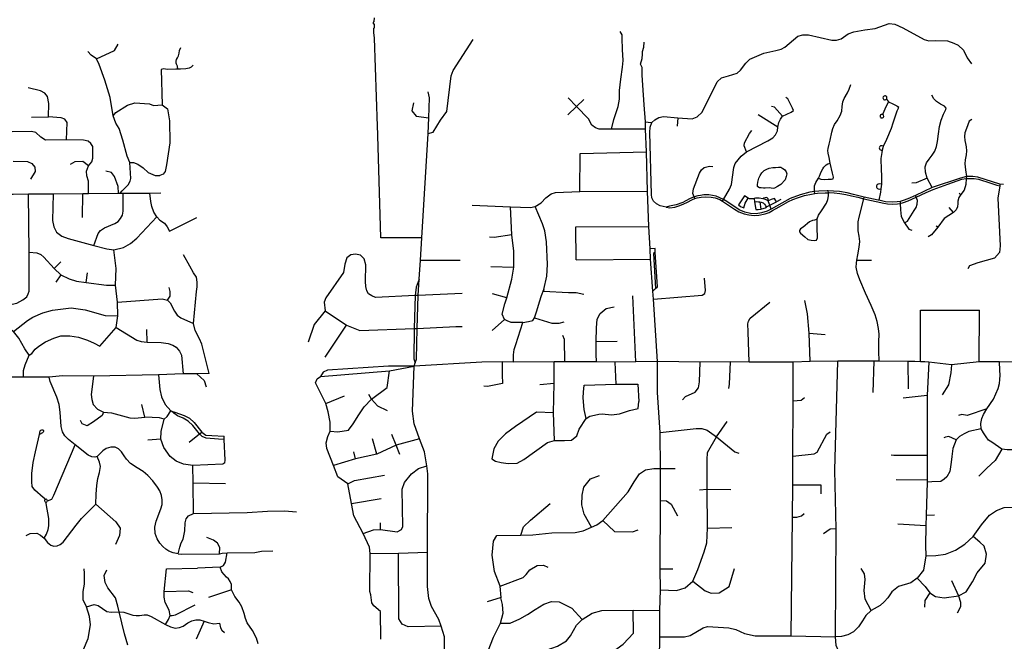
# Model space of a CAD drawing. Header units: millimetres. Extents: x 35 to 72953, y -43 to 70184.
# Tile 188 of 204: x 47997 to 52391, y 37622 to 40396. Entities that reach past the tile are written whole.
import ezdxf

# ---------------------------------------------------------------- set-up
doc = ezdxf.new("R2010")
doc.units = ezdxf.units.MM
for name, color, linetype in [('roads_2', 2, 'Continuous'), ('roads_3', 3, 'Continuous'), ('water', 7, 'Continuous')]:
    doc.layers.add(name, color=color, linetype=linetype)

msp = doc.modelspace()

# ---------------------------------------------------------------- linework, layer by layer
at = {"layer": 'roads_2'}
for points in [[(49893.07, 37573.88), (49892.21, 37642.57), (49877.89, 37689.1), (49867.58, 37718.89), (49835.59, 37776.94), (49823.75, 37813.11), (49817.77, 37867.06), (49816.8, 38020.19), (49818.6, 38369.31), (49814.74, 38404.64), (49803.7, 38466.85), (49780.91, 38525.23), (49757.24, 38592.08), (49749.94, 38649.64), (49757.22, 38849.91), (49762.5, 38865.2)], [(52455.63, 38867.53), (52369.22, 38869.2), (52279.19, 38868.37), (52155.83, 38855.49), (52054.39, 38866.92), (52035.93, 38868.86), (52016.7, 38869.78), (51991.45, 38870.4), (51960.18, 38870.34), (51832.16, 38872.74), (51808.54, 38871.96), (51648.32, 38871.63), (51524.86, 38869.81), (51449.18, 38868.1), (51252.56, 38866.97), (51168.71, 38868.34), (51034.04, 38867.65), (50843.88, 38870.03), (50747, 38869.48), (50653.77, 38868.3), (50571.13, 38868.78), (50430.5, 38868.57), (50381.63, 38869.57), (50201.32, 38867.64), (50149.83, 38868.65), (50059.25, 38867.87), (49757.22, 38849.91)]]:
    msp.add_lwpolyline(points, dxfattribs=at)
at = {"layer": 'roads_3'}
for points in [[(49580.68, 40313.53), (49577.66, 40338.26), (49576.86, 40357.34), (49579.89, 40359.86), (49580.37, 40374.43), (49575.03, 40381.03), (49578.83, 40388), (49580.31, 40403.59)], [(50789.8, 39940.58), (50802, 39938.87), (50818.09, 39936.61), (50831.32, 39948.54), (50848.63, 39958.81), (50870.28, 39964.1), (50933.53, 39957.82), (50998.43, 39953.19), (51020.91, 39961.61), (51042.2, 39983.36), (51109.61, 40118.72), (51129.16, 40135.84), (51160.2, 40144.75), (51198.71, 40157.22), (51214.37, 40170.07), (51236.97, 40201.9), (51255.52, 40219.51), (51317.86, 40246.75), (51371.77, 40257.83), (51395.55, 40263.49), (51412.1, 40272.54), (51470.02, 40322.77), (51492.38, 40328.19), (51516.79, 40327.84), (51621.64, 40303.78), (51641.61, 40303.82), (51663.23, 40310.52), (51693.77, 40332.64), (51719.17, 40341.12), (51768.34, 40351.2), (51815.16, 40356.99), (51877.26, 40378.56), (51902.92, 40375.95), (51937.37, 40359.71), (52033.3, 40307.06), (52053.49, 40302.01), (52083.01, 40302.9), (52136.84, 40301.67), (52165.17, 40291.51), (52185.59, 40281.52), (52208.91, 40259.49), (52225.27, 40225.77), (52244.17, 40198.42)], [(50638.06, 39906.79), (50647.96, 39951.03), (50667.14, 40007.92), (50673.85, 40041.35), (50673.42, 40079.37), (50679.03, 40130.19), (50686.43, 40184.22), (50689.58, 40213.71), (50687.7, 40263.1), (50686.18, 40313.56), (50686.15, 40327.78), (50677.19, 40342.68)], [(49595.88, 39878.31), (49595.57, 39882.78), (49594.53, 39920.44), (49580.68, 40313.53)], [(49819.81, 39887.2), (49841.9, 39893.88), (49874.54, 39947.34), (49903.78, 39986.09), (49922.65, 40145.15), (49932.33, 40169.64), (50020.95, 40306.89)], [(50843.88, 38870.03), (50824.84, 39149.08), (50822.42, 39184.47), (50812.72, 39326.64), (50810.47, 39373.27), (50804.98, 39473.4), (50798.94, 39630.73), (50793.66, 39805.43), (50789.31, 39907.29), (50789.8, 39940.58), (50784.43, 40015.32), (50777.58, 40103.59), (50774.35, 40147.72), (50774.64, 40182.44), (50768.18, 40197.96), (50775.59, 40222.07), (50776.31, 40241.79), (50777, 40254.48), (50782.68, 40273.08), (50784.22, 40295.1)], [(48414.54, 39966.24), (48401.32, 40048.57), (48377.17, 40125.5), (48351.65, 40195.43), (48340.63, 40220.37), (48316.23, 40237.13), (48301.17, 40253.24)], [(48340.63, 40220.37), (48420.26, 40258.57), (48436.16, 40287.07)], [(48703.75, 40175.58), (48701.96, 40188.15), (48696.9, 40197.18), (48695.12, 40202.21), (48695.62, 40210), (48697.12, 40217.79), (48700.89, 40225.84), (48705.67, 40233.89), (48708.43, 40245.7), (48710.42, 40257.78), (48716.21, 40271.35)], [(48770.89, 40193.05), (48763.08, 40183.73), (48752.98, 40178.69), (48739.1, 40176.91), (48715.12, 40175.61), (48703.75, 40175.58), (48694.46, 40175.57), (48656.09, 40173.59), (48640.74, 40175.87), (48628.71, 40173.22)], [(48628.71, 40173.22), (48633.5, 40016.07)], [(48126.43, 39962.9), (48128.07, 40022.42), (48121.1, 40052.83), (48110.1, 40067.79), (48090.31, 40077.59), (48035.59, 40091.76)], [(49791.11, 39422.91), (49819.81, 39887.2), (49822.33, 39957.89), (49825.34, 40047.31), (49819.59, 40073.29)], [(51627.12, 39685.83), (51628.17, 39693.5), (51623.56, 39711.26), (51613.58, 39756.26), (51609.02, 39780.92), (51605.03, 39800.09), (51604.05, 39812.66), (51604.57, 39821), (51608.64, 39840.36), (51613.17, 39858.83), (51621.83, 39894.41), (51626.1, 39910.57), (51633.65, 39928.42), (51645.73, 39944.79), (51658.81, 39968.42), (51665.33, 39988.29), (51667.82, 40008.9), (51670.81, 40028.76), (51676.33, 40043.85), (51691.68, 40068.75), (51698.21, 40086.36), (51705.49, 40106.97)], [(48414.54, 39966.24), (48426.7, 39981.74), (48477.84, 40014.72), (48511.43, 40024.35), (48576.92, 40019.91), (48594.32, 40013.52), (48633.5, 40016.07), (48656.66, 39998.4), (48666.23, 39944.85), (48666.92, 39845.64), (48652.36, 39748.09), (48645.93, 39717.7), (48637.62, 39706.38), (48623.28, 39699.85)], [(49753.87, 40024.76), (49747.5, 39989.6), (49767.22, 39965.21), (49822.33, 39957.89)], [(50514.23, 40039.25), (50481.71, 40008.13), (50443.9, 39970.51)], [(50789.31, 39907.29), (50638.06, 39906.79), (50583.62, 39906.62), (50567.07, 39913.33), (50550.05, 39925.81), (50534.77, 39953.04), (50481.71, 40008.13), (50444.72, 40046.48)], [(51449.51, 39990.23), (51446.3, 40000.91), (51425.46, 40042.11), (51415.35, 40049.15)], [(51864.83, 40040.9), (51873.55, 40029.06), (51894.03, 40019.94), (51911.28, 40011.48), (51916.46, 40008.78), (51918.27, 40007.1), (51918.25, 40004.88), (51917.89, 40002.33), (51916.7, 39999.14), (51913.78, 39993.76), (51911.78, 39987.92), (51893.24, 39934.65), (51885.78, 39910.15), (51865.42, 39860.87), (51855.87, 39842.03), (51850.85, 39831.51), (51848.44, 39823.67), (51845.38, 39813.22), (51843.78, 39802.83), (51840.47, 39775.75), (51841.35, 39725.74), (51842.7, 39699.96), (51842.76, 39668.77), (51842.25, 39662.03), (51840.26, 39641.18), (51838.45, 39626.23), (51831.53, 39589.85)], [(51873.55, 40029.06), (51863.56, 40009.73), (51847.15, 39973.26)], [(51864.83, 40040.9), (51866.72, 40043.9), (51867.22, 40048.39), (51866.08, 40051.61), (51863.95, 40054.07), (51862.13, 40055.19), (51860.57, 40055.77), (51857.33, 40056), (51854.35, 40055.14), (51852.2, 40053.69), (51850.77, 40052.01), (51849.31, 40047.75), (51849.85, 40043.94), (51851.07, 40041.71), (51852.49, 40040.22), (51856.09, 40038.38), (51859.37, 40038.17), (51862.22, 40039), (51864.83, 40040.9)], [(52068.84, 39646.58), (52046.37, 39689.18), (52038.72, 39716.1), (52038.18, 39739.23), (52044.13, 39757.65), (52054.79, 39774.1), (52069.05, 39790.72), (52080.6, 39808.94), (52088.97, 39829.25), (52093.13, 39851.48), (52096.61, 39886.27), (52101.08, 39919.14), (52108.46, 39947.48), (52119.09, 39974.56), (52130.04, 39994.55), (52131.06, 40001.43), (52123.22, 40009.68), (52106.37, 40018.33), (52088.55, 40030.21), (52075.91, 40043.07), (52067.83, 40058.54)], [(51134.07, 39585.82), (51138.36, 39593.28), (51164.92, 39639.48), (51173.19, 39660.67), (51183.86, 39736.38), (51190.14, 39754.61), (51216.14, 39786.64), (51241.03, 39805.67), (51336.07, 39855.33), (51357.23, 39867.9), (51370.07, 39881.33), (51378.07, 39899.28), (51380.33, 39916.37), (51385.19, 39937.53), (51391.61, 39951.59), (51401.41, 39964.96), (51440.49, 39982.51), (51449.51, 39990.23)], [(51401.41, 39964.96), (51365.08, 40004.68), (51351.89, 40008.44)], [(48050.06, 39960.26), (48126.43, 39962.9)], [(48205.77, 39859.12), (48209.2, 39936.98), (48199.07, 39951.64), (48183.03, 39958.55), (48126.43, 39962.9)], [(48445.95, 39621.18), (48454.01, 39632.32), (48481.69, 39658.86), (48490.32, 39674.75), (48493.76, 39686.63), (48488.61, 39758.82), (48476.52, 39786.57), (48458.22, 39857.91), (48441.21, 39910.89), (48426.53, 39934.49), (48414.54, 39966.24)], [(50882.1, 39559.93), (50855.81, 39564.52), (50838.51, 39573.99), (50826.19, 39586.58), (50818.65, 39600.73), (50816.36, 39616.42), (50809.01, 39892.88), (50809.88, 39915.55), (50818.09, 39936.61)], [(50933.53, 39957.82), (50931.12, 39919.99)], [(51380.33, 39916.37), (51291.88, 39970.69)], [(51847.15, 39973.26), (51841.42, 39972.94), (51838.4, 39970.73), (51836.48, 39966.51), (51836.96, 39962.39), (51838.32, 39960.08), (51839.98, 39958.55), (51844.49, 39957.09), (51847.84, 39957.69), (51850.21, 39959.16), (51851.92, 39961.25), (51852.93, 39964.16), (51851.75, 39969.75), (51849.55, 39972.07), (51847.15, 39973.26)], [(52246.49, 39950.05), (52234.58, 39942.98), (52221.82, 39910.84), (52215.23, 39890.88), (52213.71, 39875.11), (52214.11, 39857.23), (52216.96, 39842.9), (52219.94, 39828.41), (52222.36, 39811.02), (52220.7, 39792.39), (52216.59, 39769.75), (52214.86, 39753.05), (52217.17, 39725.58), (52221.58, 39696.14), (52221.1, 39687.36), (52219.67, 39660.71), (52212.37, 39635.66), (52196.11, 39616.33), (52188.33, 39602.51), (52183.78, 39586.08), (52183.32, 39575), (52182.5, 39560.4), (52175.3, 39547.58), (52164.02, 39535.07), (52122.34, 39508.34), (52094.64, 39469.93), (52065.93, 39435.02), (52050.64, 39426.13)], [(48205.77, 39859.12), (48112.29, 39857.58), (48091.27, 39870.92), (48068.91, 39891.71), (48049.91, 39896.88), (47964.01, 39895.18)], [(51241.03, 39805.67), (51229.31, 39833.55), (51231.04, 39846.28), (51253.65, 39887.24), (51264.29, 39900.87)], [(48304.13, 39620.52), (48303.99, 39675.06), (48297.71, 39698.93), (48295.51, 39719.57), (48305.1, 39744.12), (48319.35, 39761.94), (48323.25, 39778.15), (48323.16, 39829.97), (48315.36, 39843.23), (48303.5, 39853.04), (48282.13, 39858.38), (48205.77, 39859.12)], [(49791.11, 39422.91), (49608.69, 39422.82), (49595.88, 39878.31)], [(50496.23, 39629.64), (50497.87, 39799.08), (50793.66, 39805.43)], [(51850.85, 39831.51), (51845.65, 39832.93), (51841.29, 39833.22), (51838.33, 39832.24), (51834.95, 39829.29), (51833.65, 39826.74), (51833.15, 39823.34), (51833.95, 39819.85), (51836.1, 39816.76), (51841.78, 39814.1), (51845.38, 39813.22)], [(47967.71, 39764.69), (48032.36, 39763.31), (48052.07, 39754.65), (48064.25, 39737.96), (48065.82, 39717.95), (48046.2, 39684.72)], [(48305.1, 39744.12), (48278.46, 39762.52), (48243.56, 39761.44), (48222.58, 39750.19)], [(48438.41, 39621.12), (48436.77, 39651.09), (48420.84, 39696.05), (48406.78, 39713.14), (48382.21, 39720.1)], [(48488.61, 39758.82), (48505.74, 39759.17), (48524.17, 39751.16), (48547.94, 39735.12), (48570.95, 39713.3), (48601.27, 39700.54), (48623.28, 39699.85)], [(51009.35, 39597.3), (51006.44, 39604.83), (51000.98, 39620.84), (51003.26, 39641.01), (51030.62, 39710.94), (51039.19, 39726.18), (51052.05, 39736.82), (51075.69, 39742.46), (51089.55, 39740.42)], [(51544.74, 39619.77), (51543.72, 39629.11), (51543.21, 39644.14), (51544.39, 39655.12), (51550.18, 39669.21), (51561.15, 39687.88), (51565.92, 39697.76), (51570.75, 39708.81), (51575.61, 39719.23), (51581.58, 39730.21), (51586.21, 39738.21), (51589.34, 39742.88), (51595.42, 39748.19), (51603.63, 39753.09), (51613.58, 39756.26)], [(52387.29, 39660), (52371.4, 39661.88), (52272.88, 39693.69), (52250.36, 39696.55), (52221.58, 39696.14), (52195.03, 39689.13), (52068.84, 39646.58), (51994.8, 39611.8), (51960.15, 39596.55), (51939.59, 39588.61), (51926.52, 39584.92), (51912.33, 39582.63), (51892.59, 39581.29), (51860.34, 39583.67), (51831.53, 39589.85), (51828.31, 39590.55), (51766.14, 39603.82), (51718.55, 39616.11), (51690.04, 39623.38), (51656.07, 39628.68), (51629.24, 39631.29), (51604.75, 39632.49), (51599.67, 39632.74), (51563.8, 39630.81), (51543.72, 39629.11), (51523.77, 39626.35), (51479.55, 39614.68), (51435.65, 39597.14), (51374.35, 39563.7), (51350.95, 39550.55), (51332.06, 39541.02), (51307.81, 39534.22), (51283.99, 39530.14), (51258.82, 39530.55), (51233.26, 39537.21), (51207.99, 39547.21), (51152.46, 39584.07), (51138.36, 39593.28), (51104.9, 39608.36), (51072.75, 39614.39), (51049.75, 39614.86), (51035.68, 39611.85), (51023.2, 39609.31), (51006.44, 39604.83), (50985.44, 39596.32), (50956.39, 39580.4), (50925.89, 39569.41), (50896.15, 39564.23), (50882.1, 39559.93)], [(50882.1, 39559.93), (50898.75, 39555.81), (50920.48, 39559.26), (50943.03, 39566.91), (50960.86, 39574.17), (50974.32, 39580.54), (50999.54, 39593.91), (51009.35, 39597.3), (51019.98, 39600.99), (51037.91, 39604.54), (51058.27, 39606.02), (51082.85, 39604.38), (51100.03, 39600.9), (51121.26, 39592.89), (51134.07, 39585.82), (51186.49, 39550.56), (51205.62, 39538.47), (51230.39, 39529.72), (51250.68, 39524.29), (51274.93, 39521.83), (51295.38, 39523.13), (51323.31, 39529.15), (51341.98, 39535.73), (51356.45, 39544.61), (51385.97, 39560.5), (51428.5, 39583.9), (51447.51, 39593.05), (51472.91, 39602.84), (51499.66, 39611.69), (51530.19, 39617.28), (51544.74, 39619.77), (51556.96, 39621.86), (51590.79, 39623.69), (51606.03, 39623.89), (51613.01, 39623.98), (51631.03, 39623.33), (51657.55, 39620.62), (51683.73, 39615.83), (51709.25, 39609.85), (51736.62, 39603.44), (51764.16, 39595.89), (51852.75, 39576.47), (51869.43, 39573.75), (51890.22, 39572.59), (51914.45, 39573.9), (51926.62, 39576.18), (51941.48, 39580.76), (51961.31, 39587.51), (51997.31, 39604.43), (52041.62, 39624.67), (52072.65, 39638.56), (52139.17, 39662.27), (52201.85, 39683.57), (52221.1, 39687.36), (52256.53, 39687.39), (52275.99, 39684.67), (52330.31, 39666.44), (52357.35, 39657.95), (52370.34, 39654.94)], [(51561.15, 39687.88), (51571.66, 39684.74), (51586.77, 39682.49), (51604.61, 39684.57), (51619.26, 39683.46), (51627.12, 39685.83)], [(52046.37, 39689.18), (51997.25, 39667.49), (51978.08, 39666.27)], [(50016.36, 39567.66), (50187.76, 39560.09), (50277.18, 39557.8), (50297.91, 39561.49), (50324.59, 39577.79), (50344.96, 39600.25), (50368.63, 39618.01), (50388.87, 39624.38), (50496.23, 39629.64), (50798.94, 39630.73)], [(51555.71, 39505.05), (51544.5, 39501.5), (51534.48, 39500.18), (51520.85, 39494.12), (51493.63, 39470.19), (51482.03, 39462.12), (51476.99, 39455.58), (51477.34, 39449.36), (51481.65, 39443.08), (51501.29, 39427.23), (51514.7, 39415.45), (51529.11, 39411.95), (51543, 39409.98), (51552.84, 39412.51), (51556.6, 39422.56), (51556.26, 39468.31), (51555.95, 39493.68), (51555.71, 39505.05), (51555.68, 39506.75), (51561.45, 39523.6), (51574.54, 39542.48), (51596.7, 39577.2), (51603.73, 39593.55), (51607.07, 39609.71), (51606.03, 39623.89), (51604.75, 39632.49)], [(51842.25, 39662.03), (51834.43, 39662.68), (51827.42, 39662.01), (51823.22, 39658.95), (51821.67, 39656.65), (51820.63, 39653.68), (51820.71, 39648.87), (51821.69, 39646.19), (51822.88, 39644.35), (51824.88, 39642.36), (51828.31, 39640.54), (51834.45, 39640.22), (51840.26, 39641.18)], [(52371.4, 39661.88), (52370.34, 39654.94), (52361.77, 39599.44), (52373.06, 39386.18), (52368.98, 39357.38), (52346.98, 39332.32), (52273.14, 39310.23), (52234.86, 39297.95), (52227.51, 39284.77)], [(47542.39, 39614.4), (47568.64, 39614.6), (47687.92, 39615.49), (47868.54, 39616.84), (47968.04, 39617.58), (48036.88, 39618.1), (48146.48, 39618.93), (48278.85, 39619.92), (48304.13, 39620.52), (48438.41, 39621.12), (48445.95, 39621.18), (48459.11, 39621.28), (48578.76, 39622.19), (48626.96, 39622.55)], [(47881.82, 39116.53), (47886.8, 39124.96), (47941.35, 39124.28), (47963.75, 39125.98), (47984.37, 39131.13), (48011.04, 39145.87), (48028.78, 39159.79), (48035.08, 39172.12), (48039.98, 39184.29), (48039.37, 39357.74), (48036.88, 39618.1)], [(48146.48, 39618.93), (48143.53, 39499.59), (48149.7, 39471.31), (48161.75, 39448.13), (48184.71, 39429.73), (48214.4, 39419.43), (48328.43, 39387.74), (48385.68, 39373.32), (48417.57, 39369.39), (48459.93, 39379.48), (48491.84, 39397.23), (48519.7, 39420.59), (48608.7, 39515.46)], [(48277.06, 39513.76), (48278.85, 39619.92)], [(48328.43, 39387.74), (48347.67, 39442.36), (48358.04, 39455.38), (48375.77, 39466.37), (48421.76, 39486.07), (48436.95, 39495.58), (48447.39, 39508.03), (48455.91, 39523.38), (48458.75, 39541.36), (48459.11, 39621.28)], [(48608.7, 39515.46), (48595.94, 39536.64), (48586.84, 39562.02), (48582.56, 39584.66), (48578.76, 39622.19)], [(51350.95, 39550.55), (51344.78, 39567.59), (51343.51, 39571.08), (51337.74, 39587.85), (51324.63, 39593.35), (51312.93, 39596.09), (51297.35, 39599.73), (51281.21, 39600.05), (51274.29, 39597.48), (51270.63, 39596.11), (51253.23, 39595.89), (51247.66, 39599.27), (51230.96, 39609.59), (51205.38, 39570.27), (51213.66, 39562.43), (51229.28, 39556.75), (51234.79, 39576.76), (51247.66, 39599.27)], [(51274.29, 39597.48), (51276.6, 39583.57), (51282.39, 39548.64), (51292.44, 39548.84), (51304.78, 39550.69), (51309.29, 39551.38), (51325.97, 39556.41), (51328.56, 39558.43), (51333.31, 39562.13), (51344.78, 39567.59), (51359.11, 39575.22), (51374.34, 39583.64), (51365.35, 39597.73), (51350.1, 39593.95), (51337.74, 39587.85)], [(51337.74, 39587.85), (51336.65, 39596.06), (51331.25, 39601.76), (51323.54, 39601.21), (51317.62, 39599.24), (51312.93, 39596.09)], [(51393.87, 39594.04), (51374.34, 39583.64)], [(51832.16, 38872.74), (51830.72, 38916.09), (51831.1, 38958.91), (51832.85, 38992.17), (51830.06, 39017.67), (51824.05, 39048.63), (51813.91, 39078.22), (51796.44, 39120.09), (51771.06, 39175.19), (51745.85, 39234.77), (51735.73, 39262.54), (51730.18, 39291.67), (51730.59, 39309.9), (51732.41, 39322.93), (51736.58, 39345.88), (51743.72, 39381.43), (51745.5, 39406.03), (51743.16, 39430.17), (51739.45, 39454.31), (51738.04, 39473.89), (51739.37, 39493.94), (51743.91, 39514.9), (51764.16, 39595.89), (51766.14, 39603.82)], [(51926.52, 39584.92), (51926.62, 39576.18), (51926.97, 39546.9), (51931.09, 39516.98), (51945.55, 39489.25), (51965.03, 39461.15), (51977.99, 39456.35)], [(51945.55, 39489.25), (51958.21, 39496.19), (51989, 39544.34), (51997.63, 39558.2), (52002.13, 39572.38), (52002.74, 39588.48), (51997.31, 39604.43), (51994.8, 39611.8)], [(52189.35, 39621.77), (52196.11, 39616.33)], [(50242.43, 39044.72), (50190.47, 39044.55), (50171.87, 39051.76), (50160.56, 39057.36), (50150, 39082.27), (50162.57, 39127.19), (50170.88, 39154.69), (50193.15, 39238), (50202.61, 39291.89), (50201.92, 39362.89), (50192.72, 39435.33), (50187.76, 39560.09)], [(50242.43, 39044.72), (50268.03, 39049.34), (50287.11, 39053.76), (50294.09, 39064.75), (50305.12, 39097.05), (50317.17, 39137.27), (50325.2, 39164.64), (50336.46, 39192), (50349.71, 39251.51), (50352.28, 39303.95), (50347.6, 39404.99), (50340.31, 39453.15), (50330.45, 39484.29), (50297.91, 39561.49)], [(51276.6, 39583.57), (51285.73, 39584.18), (51294.69, 39583.66), (51299.87, 39582.64), (51305.47, 39581.53), (51314.26, 39577.98), (51320.19, 39572.99), (51325.4, 39566.59), (51328.56, 39558.43)], [(51299.87, 39582.64), (51304.78, 39550.69)], [(52164.02, 39535.07), (52144.99, 39557.36)], [(48608.7, 39515.46), (48622.77, 39500.61), (48643.22, 39488.14), (48655.65, 39471.02), (48665.88, 39451.82), (48788.02, 39512.66)], [(50480.89, 39324.07), (50479.42, 39471.06), (50804.98, 39473.4)], [(52094.64, 39469.93), (52087.08, 39474.51)], [(49780.27, 39238.18), (49785.8, 39322.69), (49791.11, 39422.91)], [(50192.72, 39435.33), (50113.98, 39423.46), (50093.4, 39425.66)], [(48433.37, 39135.36), (48424.58, 39210.45), (48427.32, 39284.9), (48417.57, 39369.39)], [(50822.42, 39184.47), (50834.48, 39196.02), (50843.22, 39204.4), (50833.53, 39358.2), (50832.53, 39374.03), (50810.47, 39373.27)], [(48039.37, 39357.74), (48073.97, 39355.77), (48091.38, 39347.87), (48105.46, 39336.78), (48150.98, 39286), (48180.51, 39256.65), (48217.79, 39238.79), (48251.58, 39229.2), (48293.43, 39222.38), (48385.05, 39210.51), (48424.58, 39210.45)], [(48842.16, 38816.89), (48810.56, 38948.12), (48799.53, 38972.25), (48780.09, 39008.53), (48773.21, 39039.83), (48786.91, 39182.18), (48788.66, 39203.46), (48788.62, 39224.06), (48786.06, 39247.18), (48772.64, 39266.76), (48756.68, 39295.63), (48728.07, 39346.59)], [(49972.28, 39173.64), (49775.52, 39165.76), (49761.98, 39165.11), (49585.46, 39156.71), (49568.16, 39162.88), (49554.24, 39172.16), (49546.09, 39185.77), (49541.3, 39205.41), (49540.24, 39226.79), (49541.61, 39301.95), (49534.81, 39329.23), (49517.67, 39345.3), (49496.04, 39350.11), (49475.26, 39346.48), (49456.68, 39333.3), (49447.64, 39304.38), (49442.08, 39267.86), (49363.23, 39155.13), (49355.9, 39135.76), (49361.04, 39096.26), (49455.72, 39032.67)], [(49785.8, 39322.69), (49962.51, 39322.24)], [(50480.89, 39324.07), (50812.72, 39326.64)], [(50833.53, 39358.2), (50825, 39352.4), (50834.48, 39196.02)], [(51732.41, 39322.93), (51797.85, 39322.42)], [(48150.98, 39286), (48180.82, 39315.23)], [(50100.21, 39294.21), (50202.61, 39291.89)], [(48180.51, 39256.65), (48158.99, 39224.17)], [(48293.43, 39222.38), (48299.59, 39266.58)], [(49780.27, 39238.18), (49766.97, 39201.5), (49761.98, 39165.11), (49758.22, 39017.11), (49755.95, 38882.31), (49762.5, 38865.2)], [(49762.5, 38865.2), (49767.32, 38881.65), (49771.21, 39017.55), (49775.52, 39165.76), (49780.27, 39238.18)], [(50824.84, 39149.08), (51042.54, 39166.35), (51054.39, 39174.42), (51057.4, 39186.74), (51052.74, 39243.02)], [(48657.19, 39144.01), (48668.18, 39162.51), (48668.53, 39183.18), (48664.8, 39200.87)], [(50336.46, 39192), (50334.85, 39185.05), (50446.33, 39178.68), (50480.74, 39178.17), (50514.44, 39171.68)], [(48433.37, 39135.36), (48633.26, 39150.65), (48657.19, 39144.01), (48669.11, 39133.03), (48687.65, 39094.57), (48700.28, 39077.21), (48716.2, 39065.26), (48773.21, 39039.83)], [(50170.88, 39154.69), (50107.48, 39171.74)], [(50747, 38869.48), (50732.86, 39163.24)], [(47969.28, 39003.93), (48032.64, 39053.74), (48055.69, 39068.63), (48100.61, 39087.49), (48143.18, 39098.95), (48227.33, 39110.48), (48288.81, 39100.76), (48378.23, 39075.53), (48435.61, 39074.78)], [(48014.95, 38800.89), (48014.44, 38829.97), (48021.55, 38855.03), (48040.07, 38898.58), (48052.11, 38906.73), (48067.14, 38925.95), (48082.73, 38938.33), (48112.7, 38958.28), (48149.09, 38975.17), (48181.38, 38984.74), (48221.64, 38984.54), (48260.31, 38979.84), (48300.52, 38966.06), (48329.36, 38952.17), (48354.86, 38938.51), (48427.91, 39021.82), (48435.61, 39074.78), (48433.37, 39135.36)], [(50571.13, 38868.78), (50569.55, 38903.33), (50569.97, 38959.61), (50571.85, 39020.93), (50574.78, 39059.01), (50588.24, 39085.3), (50613.68, 39107.77), (50650.66, 39114.02)], [(51252.56, 38866.97), (51248.32, 39002.53), (51246.69, 39038.8), (51249.54, 39050.3), (51256.99, 39063.45), (51344.77, 39135.57)], [(51524.86, 38869.81), (51520.08, 38996.76), (51512.85, 39082.5), (51500.2, 39143.33)], [(49361.04, 39096.26), (49311.69, 39036.14), (49285.32, 38956.17)], [(50294.09, 39064.75), (50372.28, 39042.23), (50404.59, 39042.19), (50427.43, 39048.14)], [(52016.7, 38869.78), (52016.14, 39099.8)], [(52016.14, 39099.8), (52279.61, 39099.62)], [(52279.19, 38868.37), (52279.61, 39099.62)], [(48040.07, 38898.58), (48020.06, 38926.67), (47993.92, 38975.1), (47969.28, 39003.93), (47941.12, 39020.34), (47923.4, 39023.86), (47883.37, 39025.79)], [(48427.91, 39021.82), (48519.82, 38966.2), (48538.88, 38959.13), (48565.67, 38956.73), (48628.09, 38955.98), (48659.34, 38951.02), (48680.2, 38943.44), (48695.65, 38933.96), (48710.5, 38916.64), (48720.11, 38899.47), (48726.17, 38815.33)], [(49360.46, 38890.13), (49455.72, 39032.67)], [(49455.72, 39032.67), (49515.12, 39008.98), (49758.22, 39017.11), (49771.21, 39017.55), (49943.01, 39027.01), (49971.62, 39026.71)], [(50160.56, 39057.36), (50105.7, 39008.4)], [(50201.32, 38867.64), (50201.26, 38899.8), (50204.45, 38923.94), (50211.68, 38945.67), (50242.43, 39044.72)], [(48565.67, 38956.73), (48564.21, 39012.85)], [(50430.5, 38868.57), (50427.97, 38969.43), (50421.67, 38986.22)], [(51520.08, 38996.76), (51592, 38991.46)], [(50569.97, 38959.61), (50662.78, 38960.58)], [(49325.13, 38793.17), (49339.01, 38804.2), (49647.74, 38829.6), (49757.22, 38849.91)], [(49757.22, 38849.91), (49642.8, 38850.13), (49370.59, 38832.54), (49351.92, 38823.46), (49339.01, 38804.2)], [(50149.83, 38868.65), (50149.51, 38811.34), (50152.21, 38771.84), (50084.23, 38758.24), (50068.72, 38760.93)], [(50383.01, 38518.14), (50379.54, 38641.98), (50382.52, 38772.28), (50381.63, 38869.57)], [(50658.35, 38769.56), (50653.77, 38868.3)], [(50979.4, 35940.58), (50970.13, 35951.52), (50929.9, 36010.27), (50894.96, 36060.16), (50880.15, 36095.27), (50861.29, 36183.68), (50851.81, 36254.02), (50849.97, 36325.53), (50850.98, 36448.25), (50851.23, 36616.25), (50847.59, 36788.18), (50851.89, 36899.19), (50851.83, 36931.21), (50849.84, 37144.65), (50850.13, 37443.9), (50854.49, 37641.35), (50853.07, 37759.53), (50856.96, 37851.06), (50854.73, 37945.11), (50856.81, 38249.62), (50856.4, 38392.48), (50855.17, 38554.06), (50843.67, 38732.11), (50843.88, 38870.03)], [(50954.85, 38699.12), (50968.33, 38714.73), (51011.07, 38734.04), (51026.74, 38753.63), (51030.93, 38780.18), (51034.04, 38867.65)], [(51161.43, 38749.9), (51165.25, 38770.12), (51168.71, 38868.34)], [(51440.01, 37646.89), (51445.08, 38175.91), (51446.48, 38320.24), (51446.95, 38448.78), (51449.39, 38694.44), (51449.18, 38868.1)], [(52023.43, 37324.63), (51826.77, 37325.28), (51814.96, 37329.34), (51804.96, 37339.43), (51767.8, 37449.44), (51749.79, 37491.82), (51735.37, 37508), (51713.77, 37523.95), (51686.03, 37538.87), (51664.21, 37561.33), (51650.65, 37579.93), (51639.95, 37602.8), (51638.24, 37642.53), (51640.89, 38123.16), (51634.43, 38384.97), (51648.32, 38871.63)], [(51808.54, 38871.96), (51804.18, 38732.6)], [(51960.18, 38870.34), (51961.47, 38749.3)], [(52054.39, 38866.92), (52047.17, 38720.92)], [(52155.83, 38855.49), (52151.57, 38820.01), (52141.7, 38765.79), (52112.98, 38721.83)], [(52447.53, 38475.97), (52403, 38475.88), (52379.61, 38479.16), (52335.31, 38510.9), (52320.85, 38520.17), (52310.39, 38534.07), (52298.33, 38551.93), (52288.17, 38570.45), (52286.4, 38594.27), (52290.56, 38616.51), (52298.37, 38634.05), (52312.59, 38658.94), (52342.17, 38702.3), (52364.14, 38750.03), (52369.75, 38771.72), (52371.25, 38790.17), (52372.5, 38809.37), (52371.57, 38832.04), (52369.22, 38869.2)], [(48842.16, 38816.89), (48787.73, 38815.72), (48726.17, 38815.33), (48617.45, 38811.63), (48326.18, 38805.82), (48187.71, 38806.44), (48128.71, 38800.11), (48014.95, 38800.89), (47957.38, 38801.28)], [(48704.96, 38012.09), (48681.55, 38016.91), (48663.23, 38024.52), (48649.4, 38032.9), (48635.51, 38044.32), (48622.65, 38059.97), (48610.53, 38078.67), (48602.6, 38103.26), (48600.33, 38130.78), (48605.61, 38158.7), (48626.88, 38212.6), (48632.57, 38232.72), (48632.95, 38252.58), (48630.79, 38272.51), (48623.04, 38292.76), (48612.72, 38310.33), (48591.34, 38337.46), (48568.61, 38361.49), (48548.32, 38379.79), (48522.05, 38396.37), (48492.36, 38415.39), (48473.35, 38434.81), (48463.06, 38449.41), (48451.56, 38467.01), (48437.84, 38480.5), (48422.97, 38488.3), (48404.45, 38488.84), (48383.85, 38483.07), (48367.76, 38472.51), (48342.71, 38446.87), (48332.79, 38443.98), (48319.61, 38445.45), (48303.39, 38452.4), (48244.22, 38497.95), (48215.22, 38522), (48199.08, 38539.02), (48187.91, 38557.18), (48182.62, 38580.45), (48178.39, 38644), (48173.15, 38677.95), (48163.8, 38710.93), (48134.02, 38781.21), (48128.71, 38800.11)], [(48326.18, 38805.82), (48316.12, 38723.14), (48318.78, 38700.8), (48325.85, 38678.16), (48343.94, 38657.96), (48370.66, 38644.7)], [(48617.45, 38811.63), (48622.72, 38745.96), (48630.03, 38712.78), (48646.95, 38678.14), (48672.53, 38650.5), (48674.93, 38649.65), (48690.21, 38644.25), (48731.03, 38630.16), (48754.37, 38617.32), (48775.79, 38598.14), (48810.03, 38555.72), (48828.43, 38542.5), (48855.22, 38539.97), (48909.5, 38538.04)], [(48787.73, 38815.72), (48820.69, 38785.77), (48829.78, 38757.67)], [(49383.01, 38559.47), (49416.66, 38556.04), (49463.85, 38564.81), (49485.67, 38591.83), (49510.61, 38632.82), (49535.14, 38668.92), (49567.31, 38702.23), (49637.41, 38754.14), (49647.74, 38829.6)], [(49608.6, 37631.69), (49607.89, 37754.42), (49577.71, 37779.86), (49568.37, 37794.32), (49564.82, 37828.94), (49559.11, 37844.69), (49561.2, 38013.27), (49558.3, 38042.23), (49530.45, 38102.81), (49488.31, 38181.32), (49478.23, 38236.87), (49461.38, 38325.22), (49416.9, 38355.46), (49398.27, 38407.16), (49368.14, 38482.45), (49365.02, 38508.14), (49372.13, 38536.26), (49383.01, 38559.47), (49382.23, 38599.49), (49373.18, 38646.49), (49362.94, 38682.91), (49316.86, 38774.94), (49325.13, 38793.17)], [(50382.52, 38772.28), (50318.69, 38765.72)], [(50525.06, 38616.53), (50516.08, 38656.72), (50511.13, 38708.19), (50512.7, 38733.93), (50515.87, 38764.5), (50658.35, 38769.56), (50756.09, 38769.75), (50760.57, 38691.95)], [(49362.94, 38682.91), (49446.11, 38717.09)], [(49567.31, 38702.23), (49554.62, 38723.3)], [(51449.39, 38694.44), (51484.45, 38698), (51499.86, 38710.27)], [(52047.17, 38720.92), (52045.96, 38451.49), (52046.86, 38342.65), (52046.94, 38332.79), (52042.24, 38184.83), (52040.99, 38137.63), (52038.62, 38048.82), (52041.21, 38003.94), (52030.41, 37939.22), (52002.07, 37903.29), (51973.3, 37882.47), (51918.35, 37867.17), (51888.79, 37843.41), (51871.58, 37816.18), (51854.26, 37797.87), (51837.4, 37782.03), (51809.83, 37767.17), (51796.14, 37759.65), (51773.47, 37736.78), (51757.58, 37713.35), (51740.8, 37687.16), (51717.93, 37664.9), (51693.33, 37651.6), (51664.63, 37643.55), (51638.24, 37642.53)], [(51939.48, 38708.5), (52047.17, 38720.92)], [(48641.51, 38613.22), (48620.51, 38619.79), (48555.5, 38622.55), (48542.22, 38678.65)], [(49567.31, 38702.23), (49593.73, 38672.03), (49637.81, 38651.29)], [(50103.55, 38436.37), (50120.53, 38425.14), (50145.6, 38419.56), (50177.13, 38414.8), (50217.53, 38417.28), (50246.6, 38432.62), (50352.32, 38508.42), (50383.01, 38518.14), (50428.27, 38518.22), (50459.78, 38519.08), (50483.18, 38538.44), (50494.44, 38568.21), (50525.06, 38616.53), (50541.19, 38627.02), (50562.2, 38631.08), (50581.59, 38635.13), (50596.93, 38637.58), (50637.35, 38632.83), (50673.54, 38636.89), (50718.94, 38651.48), (50757.71, 38660.41), (50760.57, 38691.95)], [(48370.66, 38644.7), (48365.32, 38629.42), (48327.42, 38600.94), (48298.31, 38583.97), (48275.64, 38592.28), (48268.06, 38607.52)], [(48370.66, 38644.7), (48406.75, 38640.96), (48489.37, 38619.78), (48511.79, 38617.66), (48555.5, 38622.55)], [(48627.88, 38523.82), (48628.2, 38558.73), (48641.51, 38613.22), (48654.96, 38625.14), (48672.53, 38650.5)], [(48910.23, 38521.87), (48883.98, 38523.77), (48829.93, 38528.95), (48812.08, 38536), (48799.5, 38547.4), (48769.97, 38585.39), (48749.09, 38604.51), (48726.59, 38617.04), (48701.56, 38628.8), (48685.78, 38639.79), (48674.93, 38649.65)], [(50379.54, 38641.98), (50303.57, 38645.06), (50209.95, 38580.53), (50164.75, 38548.28), (50131.68, 38514.44), (50113.16, 38480.62), (50103.55, 38436.37)], [(52312.59, 38658.94), (52225.31, 38629.84), (52200.82, 38634), (52186.52, 38629.76)], [(50856.96, 37851.06), (50928.19, 37849.44), (50967.06, 37859.93), (51000.39, 37890.73), (51023.42, 37942.45), (51051.38, 38021.03), (51063.88, 38061.72), (51066.6, 38126.65), (51064.51, 38300.24), (51065.46, 38431.94), (51066.23, 38464.44), (51107.15, 38533.9), (51153.94, 38603.51)], [(48112.14, 38255.43), (48107.82, 38258.58), (48101.49, 38264.12), (48064.43, 38295.99), (48053.68, 38313.3), (48051.31, 38333.37), (48051.87, 38370.61), (48057.41, 38420.02), (48068.14, 38468.17), (48085.56, 38544.99), (48086.65, 38554.3), (48088.4, 38561.09), (48091.93, 38564.62), (48095.97, 38564.88), (48101.03, 38565.14), (48103.65, 38562.68), (48103.82, 38558.1), (48102.55, 38555.34), (48099.78, 38552.82), (48085.56, 38544.99)], [(48752.86, 38510.52), (48799.5, 38547.4), (48810.03, 38555.72)], [(48912.31, 38419.06), (48914.32, 38430.61), (48910.23, 38521.87), (48909.5, 38538.04)], [(49693.27, 38456.08), (49676.6, 38497.11), (49658.08, 38545.17)], [(50855.17, 38554.06), (51015.96, 38572.07), (51041.8, 38571.97), (51064.52, 38564.33), (51107.15, 38533.9), (51188.96, 38468.01), (51206.85, 38461.37)], [(51446.95, 38448.78), (51542.87, 38458.24), (51556.5, 38465.29), (51599.08, 38546.33), (51614.04, 38556.03)], [(52288.17, 38570.45), (52232.28, 38558.29), (52211.59, 38548.19), (52190.32, 38535.69), (52176.72, 38520.96), (52161.3, 38482.86), (52156.51, 38446.52), (52153.89, 38420.77), (52148.28, 38379.44), (52135.01, 38355.17), (52122.46, 38345.59), (52108.05, 38335.29), (52067.74, 38333.31), (52046.94, 38332.79)], [(52176.72, 38520.96), (52142.97, 38535.19), (52128.38, 38533.3), (52121.28, 38529.25)], [(48120.91, 38249.27), (48126.2, 38249.82), (48129.22, 38251.06), (48141.02, 38256.29), (48150.17, 38274.7), (48244.22, 38497.95)], [(48627.88, 38523.82), (48569.01, 38519.89)], [(48912.31, 38419.06), (48904.43, 38411.91), (48770.42, 38407.14), (48727.73, 38412.15), (48695.3, 38425.49), (48668.6, 38446.03), (48640.69, 38487.3), (48627.88, 38523.82)], [(49780.91, 38525.23), (49676.6, 38497.11), (49590.52, 38457.41), (49495.49, 38436.39), (49398.27, 38407.16)], [(49590.52, 38457.41), (49571.09, 38525.73)], [(48025.58, 38094.18), (48043.64, 38102.88), (48073.32, 38104.49), (48090.67, 38094.99), (48105.96, 38082.35), (48120.74, 38063.23), (48135.68, 38050.72), (48149.52, 38045.94), (48164.17, 38047.68), (48178.42, 38053.33), (48191.4, 38063.91), (48248.77, 38140.71), (48273.44, 38169.69), (48307.25, 38203.88), (48337.35, 38233.65), (48338.34, 38278.73), (48342.17, 38316.88), (48346.48, 38348.69), (48353.36, 38375.4), (48357.26, 38401.36), (48353.17, 38421.97), (48342.71, 38446.87)], [(49495.49, 38436.39), (49487.73, 38468.13)], [(52045.96, 38451.49), (51898.51, 38451.4), (51886.12, 38452.38)], [(52379.61, 38479.16), (52350.35, 38429.28), (52312.22, 38393.89), (52277.31, 38358.23)], [(48772.2, 38192.28), (48770.78, 38328.98), (48770.42, 38407.14)], [(49530.45, 38102.81), (49576.64, 38118.85), (49607.83, 38120.44), (49680.98, 38110.82), (49701.07, 38120.71), (49706.32, 38135.02), (49704.35, 38300.78), (49714.75, 38330.21), (49745.21, 38369.95), (49776.28, 38393.2), (49814.74, 38404.64)], [(49461.38, 38325.22), (49491.91, 38338.86), (49624.93, 38363.49)], [(50233.35, 38096.35), (50286.87, 38096.65), (50371.83, 38105.56), (50476.29, 38106.92), (50511.43, 38114.88), (50548.72, 38131.76), (50572.89, 38142.32), (50600.01, 38161.64), (50712.38, 38288.87), (50739.66, 38333.67), (50763.16, 38368.85), (50790.32, 38387.57), (50827.28, 38393.53), (50856.4, 38392.48)], [(50548.72, 38131.76), (50516.41, 38188.96), (50505.14, 38230.81), (50507.84, 38274.32), (50514.99, 38310.08), (50544.14, 38347.26), (50584.22, 38361.29)], [(50856.4, 38392.48), (50922.31, 38392.66)], [(48770.78, 38328.98), (48916.25, 38326.87)], [(51446.48, 38320.24), (51572.27, 38320.34), (51571.88, 38279.4)], [(51908.19, 38343.86), (52046.86, 38342.65)], [(51031.46, 38298.23), (51064.51, 38300.24), (51170.96, 38299.32)], [(48105.96, 38082.35), (48116.74, 38099.66), (48124.67, 38121.35), (48127.37, 38137.6), (48127.03, 38169.32), (48114.92, 38237.19), (48114.99, 38240.12), (48115.1, 38243.4)], [(48114.78, 38255.95), (48112.14, 38255.43), (48110.97, 38254.79), (48109.84, 38253.78), (48108.63, 38251.65), (48108.31, 38249.43), (48109.1, 38246.61), (48111.36, 38244.29), (48115.1, 38243.4), (48118.37, 38244.61), (48120.16, 38246.68), (48120.91, 38249.27), (48120.52, 38251.88), (48118.5, 38254.61), (48116.13, 38255.76), (48114.78, 38255.95)], [(48337.35, 38233.65), (48426.37, 38154.66), (48445.44, 38126.59), (48442.8, 38093.93), (48424.46, 38053.76)], [(49478.23, 38236.87), (49609.81, 38259.96)], [(50233.35, 38096.35), (50246.16, 38133.02), (50276.64, 38162.66), (50364.94, 38236.45)], [(50856.81, 38249.62), (50883.05, 38249.17), (50904.58, 38233.27), (50932.79, 38181.78)], [(48704.96, 38012.09), (48711.74, 38042.44), (48718.51, 38061.55), (48726.74, 38077.69), (48733.66, 38114.32), (48736.01, 38151.08), (48739.66, 38168), (48751.28, 38182.26), (48772.2, 38192.28)], [(48772.2, 38192.28), (49012.79, 38196.02), (49103.14, 38201.96), (49178.55, 38203.54), (49232.42, 38199.91)], [(51445.08, 38175.91), (51465.71, 38176.36), (51485.93, 38181.78), (51497.98, 38191.56)], [(52041.21, 38003.94), (52084.95, 38004.7), (52128.71, 38011.29), (52172.31, 38027.99), (52214.43, 38055.18), (52251.38, 38089.15), (52288.76, 38141.56), (52325.41, 38184.37), (52356.26, 38205.28), (52389.71, 38219.02), (52441.99, 38220.59)], [(52042.24, 38184.83), (52079.72, 38186.47)], [(49607.83, 38120.44), (49606.71, 38151.28)], [(50600.01, 38161.64), (50650.95, 38111.31), (50732.3, 38110.08), (50757.46, 38119.88)], [(52040.99, 38137.63), (51915.37, 38144.21)], [(50122.14, 37462.2), (50089.3, 37521.19), (50085.93, 37548.38), (50088.17, 37579.51), (50112.3, 37639.88), (50143.5, 37703.28), (50154.93, 37748.06), (50152.44, 37786.74), (50144.3, 37815.89), (50145.31, 37816.89), (50140.97, 37868.56), (50115.31, 37933.26), (50105.85, 38005.74), (50110.94, 38069.1), (50125.96, 38093.48), (50233.35, 38096.35)], [(51066.6, 38126.65), (51175.32, 38129.83)], [(51640.89, 38123.16), (51614.3, 38121.82), (51583.73, 38102.3)], [(48888.4, 38012.65), (48890.06, 38040.26), (48880.46, 38060.44), (48861.75, 38073.5), (48832.48, 38085.86)], [(52002.07, 37903.29), (52037.6, 37867.04), (52058.55, 37838.43), (52083.08, 37822.12), (52121.79, 37815.26), (52187.06, 37825.06), (52220.03, 37842.47), (52248.61, 37887.49), (52269.26, 37928.13), (52305.2, 37970.44), (52311.33, 38010.89), (52300.82, 38047.23), (52281.44, 38065.06), (52251.38, 38089.15)], [(48704.96, 38012.09), (48721.51, 38011.13), (48888.4, 38012.65), (48900.67, 38014.58)], [(49061.13, 37610.95), (49054.74, 37636.68), (49036.29, 37670.59), (49011.78, 37704.27), (49004.62, 37723.94), (48999.1, 37746.5), (48988.71, 37776.35), (48976.52, 37796.48), (48957.5, 37822.46), (48941.92, 37852.17), (48941.87, 37876.18), (48936.91, 37888.59), (48929.15, 37900.8), (48920.16, 37908.24), (48900.07, 37931.44), (48891.32, 37953.23), (48906.38, 37960.63), (48915.06, 37975.08), (48922.43, 38016.89)], [(48900.67, 38014.58), (48922.43, 38016.89), (49046.77, 38018.68), (49075.81, 38024.74), (49126.3, 38026.24)], [(49561.2, 38013.27), (49687.19, 38015.85), (49816.8, 38020.19)], [(49704, 37697.98), (49689.86, 37722.07), (49687.19, 38015.85)], [(50140.97, 37868.56), (50243.74, 37906.02), (50257.27, 37920.6), (50273.28, 37941.65), (50307.01, 37959.76), (50334.51, 37962.35), (50353.64, 37953.56)], [(48113.4, 37280.32), (48133.41, 37265.36), (48166.09, 37254.61), (48193.49, 37251.72), (48221.14, 37258.77), (48243.02, 37273.8), (48265.6, 37297.19), (48275.92, 37322.89), (48279.29, 37353.19), (48266.87, 37411.83), (48259.86, 37464.15), (48263.12, 37521.92), (48281.6, 37585.5), (48302.94, 37634.02), (48312.86, 37694.9), (48308.48, 37733.24), (48295.77, 37776.38), (48281.26, 37806.88), (48280.97, 37843.58), (48286.77, 37877.41), (48286.05, 37925.45), (48284.5, 37946.02)], [(48480.22, 37604.24), (48465.25, 37655.12), (48441.52, 37753.48), (48434.72, 37778.19), (48424.35, 37816.69), (48390.5, 37860.92), (48379.5, 37883.9), (48373.86, 37915.38), (48386.58, 37940.78)], [(48648.36, 37697.46), (48661.65, 37719.07), (48669.08, 37737.39), (48664.24, 37760.68), (48646.02, 37794.8), (48641.36, 37818.35), (48641.83, 37844.73), (48652.82, 37946.06)], [(48652.82, 37946.06), (48791.39, 37948.51)], [(48891.32, 37953.23), (48791.39, 37948.51)], [(50854.73, 37945.11), (50911.23, 37945.22)], [(51000.39, 37890.73), (51056.32, 37847.93), (51082.45, 37837.1), (51118.28, 37838.2), (51163.09, 37866.09), (51186.62, 37946.27)], [(51796.14, 37759.65), (51770.64, 37809.56), (51764.78, 37848.53), (51770.28, 37898.39), (51767.15, 37923.41), (51752.6, 37947.26)], [(52155.15, 37893.54), (52187.06, 37825.06), (52195.53, 37795.94), (52195.22, 37775.73), (52179.87, 37747.9)], [(48641.83, 37844.73), (48750.94, 37846.71), (48769.44, 37839.4)], [(48941.92, 37852.17), (48840.04, 37817.66)], [(52058.55, 37838.43), (52036.4, 37804.36), (52034.61, 37774.42)], [(48295.77, 37776.38), (48329.34, 37786.36), (48347.61, 37781.97), (48385.49, 37755.19), (48405.22, 37752.29), (48441.52, 37753.48), (48462.54, 37751.72), (48484.24, 37744.64), (48502.26, 37738.35), (48517.76, 37736.68), (48531.85, 37737.1), (48552.52, 37739.7), (48566.59, 37739.54)], [(48669.08, 37737.39), (48678.38, 37737.12), (48693.03, 37739.63), (48780.04, 37784.59)], [(50145.31, 37816.89), (50083.67, 37798.04)], [(50143.5, 37703.28), (50185.93, 37703.36), (50229.34, 37721.54), (50262.94, 37741.88), (50297.98, 37763.92), (50336.22, 37788.24), (50370.27, 37799.64), (50403.97, 37798.28), (50461.61, 37770.24), (50507.54, 37719.65)], [(48566.59, 37739.54), (48583.99, 37733.25), (48648.36, 37697.46), (48669.74, 37686.3), (48690.56, 37681.11), (48710.66, 37683.08), (48727.31, 37689.51), (48747, 37704.22), (48765.28, 37713.27), (48782.69, 37717.24), (48800.88, 37718.01), (48821.22, 37712.44), (48837.97, 37705.56), (48863.71, 37699.89), (48888.4, 37702.52)], [(49918.84, 37373.07), (50071.23, 37431.56), (50122.14, 37462.2), (50212.57, 37512.38), (50253.94, 37538.6), (50287.24, 37558.77), (50320.55, 37572.91), (50396.95, 37600.32), (50436.73, 37624.35), (50454.64, 37646.83), (50482.39, 37693.78), (50507.54, 37719.65), (50551.21, 37747.51), (50595.25, 37759.46), (50735.45, 37760.58), (50853.07, 37759.53)], [(50122.14, 37462.2), (50172.81, 37395.61), (50200.98, 37376.72), (50242.41, 37370.81), (50286.58, 37375.78), (50389.41, 37431.55), (50486.45, 37462.63), (50690.24, 37609.82), (50735.6, 37658.17), (50735.45, 37760.58)], [(48821.22, 37712.44), (48784.75, 37631.97)], [(48888.4, 37702.52), (48893.38, 37682.23), (48898.9, 37671.95), (48911.72, 37660.99)], [(49877.89, 37689.1), (49730.97, 37686.84), (49704, 37697.98)], [(50854.49, 37641.35), (50963.5, 37642.47), (50988.47, 37647.87), (51046.92, 37681.57), (51066.94, 37687.34), (51162.17, 37681.75), (51193.32, 37675.15), (51231.29, 37656.68), (51279.76, 37645.71), (51440.01, 37646.89), (51638.24, 37642.53)]]:
    msp.add_lwpolyline(points, dxfattribs=at)
at = {"layer": 'water'}
msp.add_lwpolyline([(51342.22, 39733.4), (51358.52, 39736.35), (51369.73, 39736.82), (51383.75, 39737.11), (51393.87, 39737.13), (51401.94, 39731.72), (51409.99, 39726.57), (51417.8, 39716.76), (51420.15, 39707.21), (51417.84, 39696.35), (51413.46, 39681.88), (51393, 39659.87), (51378.21, 39651.31), (51365.76, 39644.32), (51360.17, 39643.12), (51342.15, 39645.48), (51324.13, 39643.98), (51315.73, 39643.56), (51306.25, 39644.74), (51298.11, 39646.19), (51291.42, 39649.35), (51289.41, 39651.74), (51289.54, 39659.05), (51291.12, 39671.4), (51296.15, 39688.42), (51301.46, 39700.11), (51309.32, 39711.69), (51319.71, 39722.86), (51331.17, 39729.26), (51342.22, 39733.4)], close=True, dxfattribs=at)

doc.saveas('drawing.dxf')
